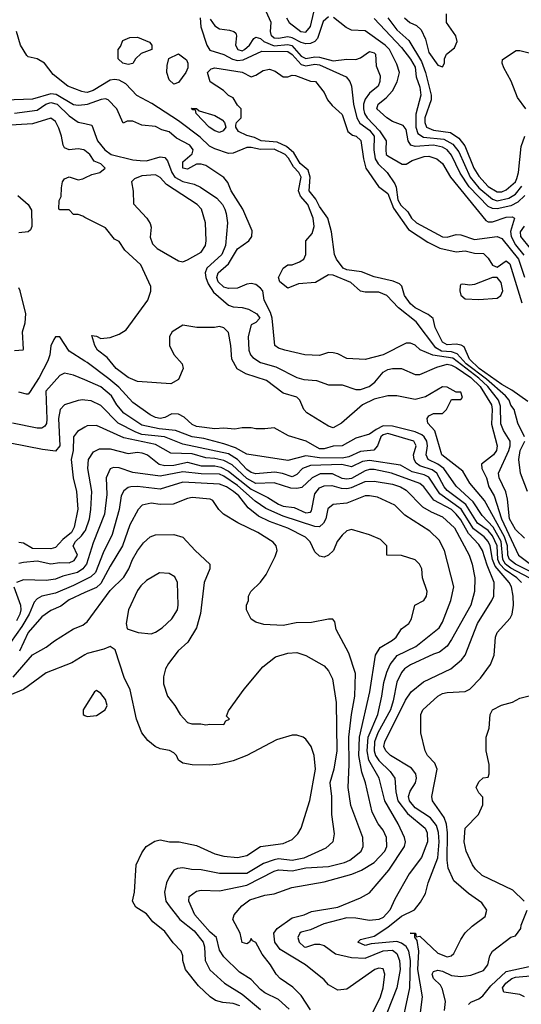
# Model space of a CAD drawing. Header units: inches. Extents: x 1793389 to 1900389, y 320802 to 470796.
# Tile 171 of 256: x 1819713 to 1821916, y 370917 to 375242. Entities that reach past the tile are written whole.
import ezdxf

# ---------------------------------------------------------------- set-up
doc = ezdxf.new("R2010")
doc.units = ezdxf.units.IN
doc.header["$MEASUREMENT"] = 0
doc.layers.add('B8317', color=7, linetype='Continuous')
doc.layers.add('B8327', color=7, linetype='Continuous')

msp = doc.modelspace()

# ---------------------------------------------------------------- linework, layer by layer
at = {"layer": 'B8317', "color": 2}
for points, elevation in [([(1820000, 374923.6), (1819985.9, 374925.9), (1819925.2, 374950), (1819860.5, 375000.5), (1819822, 375050), (1819790, 375069.6), (1819750, 375078.4), (1819744.2, 375084.2), (1819717.3, 375130), (1819699.7, 375190)], 198), ([(1820000, 374867.6), (1819970, 374865.1), (1819950, 374868.2), (1819873, 374913), (1819850, 374916.1), (1819770, 374893.1), (1819650, 374888.5)], 202), ([(1819690, 374831.3), (1819790, 374844.7), (1819828.8, 374871.2), (1819850, 374878), (1819877.4, 374870), (1819930, 374818.9), (1819970, 374791.8), (1820000, 374785.4)], 206), ([(1820000, 374666.4), (1819995.3, 374670), (1819970, 374674.5), (1819930, 374669.3), (1819910, 374679), (1819903.7, 374690), (1819897.6, 374730), (1819885.8, 374765.8), (1819870, 374794), (1819850, 374809.2), (1819770, 374784.2), (1819650, 374777)], 210), ([(1820000, 374373), (1819990, 374378), (1819970, 374386), (1819950, 374386), (1819930, 374406), (1819890, 374406), (1819886, 374410), (1819887.3, 374447.3), (1819895.3, 374464.7), (1819896.4, 374503.6), (1819902, 374530), (1819910, 374542), (1819930, 374551), (1819970, 374538), (1819990, 374542), (1820000, 374547)], 210), ([(1819705.5, 374470), (1819751.3, 374430), (1819764.9, 374404.9), (1819766, 374334), (1819760.7, 374319.3), (1819750.6, 374309.4), (1819710, 374306)], 210), ([(1819690, 373788), (1819729, 373791), (1819730, 373794), (1819725.4, 373870), (1819737.4, 373910), (1819739.7, 373950), (1819716.2, 374050), (1819710, 374064)], 214), ([(1820000, 373741.9), (1819930, 373786), (1819890, 373849), (1819870, 373849), (1819862.8, 373837.2), (1819850.4, 373809.6), (1819845.2, 373770), (1819836.3, 373743.7), (1819798.7, 373670), (1819755.8, 373604.2), (1819750, 373597.2), (1819742.8, 373597.2), (1819710, 373605.6)], 214), ([(1820000, 373659.4), (1819950, 373680.7), (1819910.7, 373689.3), (1819890, 373679), (1819828.8, 373610), (1819832.9, 373487.1), (1819831.6, 373468.4), (1819824.1, 373455.9), (1819810, 373447), (1819790, 373447.3), (1819682, 373470)], 218), ([(1820000, 373571), (1819990, 373572.3), (1819970, 373569.4), (1819910, 373549.4), (1819890.6, 373530), (1819883.6, 373490), (1819890.3, 373370), (1819870, 373347), (1819813.8, 373353.8), (1819528.7, 373410)], 222), ([(1820000, 373452.3), (1819966.6, 373433.4), (1819950.4, 373409.6), (1819948.8, 373350), (1819938.7, 373310), (1819948.9, 373228.9), (1819962.6, 373170), (1819968.3, 373091.7), (1819952.2, 373012.2), (1819941.1, 372990), (1819902.2, 372957.8), (1819870, 372923.6), (1819850, 372916.9), (1819770, 372918.3), (1819730, 372942.4), (1819710, 372945.1)], 226), ([(1819710, 372854.3), (1819730, 372859.6), (1819790, 372864.2), (1819850, 372851.8), (1819890, 372858), (1819930, 372856.3), (1819953.1, 372866.9), (1819966.7, 372890), (1819948.4, 372930), (1819958.4, 372950), (1819985.2, 372974.8), (1820000, 372995.2)], 230), ([(1820000, 372841.6), (1819990.4, 372830), (1819966.6, 372813.4), (1819902.4, 372797.6), (1819870, 372784.7), (1819830, 372778.9), (1819730, 372781.6), (1819698.8, 372770)], 234), ([(1820000, 372781.8), (1819950, 372756.4), (1819870, 372723.5), (1819811.3, 372710), (1819790, 372697.2), (1819776.7, 372683.3), (1819754.9, 372630), (1819722.9, 372577.1), (1819673.4, 372506.6)], 238), ([(1819688.2, 372750), (1819716.9, 372670), (1819718.5, 372650), (1819713.5, 372630), (1819698.8, 372601.2)], 234), ([(1820000, 372725.2), (1819930, 372693), (1819894, 372666), (1819850, 372647.3), (1819810, 372619.6), (1819750, 372549.5), (1819711.9, 372468.1)], 242), ([(1819685.5, 372354.5), (1819770, 372452), (1819830, 372486), (1819866.2, 372513.8), (1819950, 372566), (1819990, 372582.7), (1820000, 372589.9)], 246), ([(1820000, 372451.3), (1819942.5, 372417.5), (1819830, 372372.3), (1819730, 372299.5), (1819670, 372274.7)], 250), ([(1820000, 372222.8), (1819992, 372210), (1819992, 372190), (1820000, 372186)], 254)]:
    msp.add_lwpolyline(points, dxfattribs=dict(at, elevation=elevation))
at = {"layer": 'B8327', "color": 2}
for points, elevation in [([(1821070, 375254.3), (1821046.3, 375233.7), (1821020.6, 375159.4), (1821010, 375146.4), (1820990, 375136.5), (1820970, 375135.6), (1820950, 375140.8), (1820910, 375162), (1820890, 375166.4), (1820850, 375158.9), (1820830, 375160.3), (1820819.5, 375170), (1820814.4, 375190), (1820817.1, 375230), (1820780.5, 375310)], 206), ([(1820505.8, 375250), (1820509, 375210), (1820534.6, 375130), (1820548.1, 375108.1), (1820610, 375088.8), (1820647.6, 375067.6), (1820670, 375062.6), (1820694.1, 375065.9), (1820776.3, 375103.7), (1820890, 375102), (1820910, 375089.1), (1820950, 375045), (1820970, 375039), (1821010, 375045.8), (1821030, 375042.9), (1821147.3, 374990), (1821163, 374970), (1821170.3, 374950.3), (1821178.5, 374870), (1821193.6, 374810), (1821206.5, 374786.5), (1821250, 374756.2), (1821269.1, 374730), (1821268.2, 374670), (1821273.8, 374630), (1821287.8, 374607.8), (1821326.4, 374570), (1821360.7, 374520.7), (1821366.5, 374506.5), (1821374.3, 374450), (1821387.5, 374427.5), (1821417.4, 374397.4), (1821433.4, 374370), (1821455.5, 374350), (1821570, 374288.5), (1821590, 374286), (1821630, 374298), (1821650, 374297.1), (1821710, 374275.6), (1821810, 374288.8), (1821830, 374280.4), (1821903, 374190), (1821930, 374110.4)], 198), ([(1820550, 375244), (1820570, 375214), (1820590, 375201), (1820635.3, 375195.3), (1820654, 375190), (1820662, 375182), (1820664.7, 375170), (1820660.5, 375130), (1820671, 375110), (1820690, 375105.3), (1820700.9, 375110), (1820722.9, 375130), (1820741, 375159), (1820750, 375164.9), (1820770, 375159.5), (1820785.4, 375145.4), (1820830, 375126.6), (1820890, 375133.1), (1820908.2, 375128.2), (1820950, 375081.8), (1820970, 375071.3), (1821010, 375077.8), (1821030, 375076.5), (1821090, 375061.1), (1821150, 375068), (1821190, 375066.4), (1821210, 375074.4), (1821250, 375102), (1821270, 375096.3), (1821275.5, 375090), (1821279.2, 375039.2), (1821295.6, 374995.6), (1821294.9, 374970), (1821287.3, 374950), (1821250, 374919.5), (1821230, 374892.3), (1821222.8, 374870), (1821222.6, 374850), (1821227.2, 374830), (1821239, 374810), (1821293.4, 374753.4), (1821322.4, 374710), (1821320.5, 374670), (1821323, 374650), (1821330, 374643), (1821392.9, 374607.1), (1821410, 374606.8), (1821437.2, 374622.8), (1821490, 374640.4), (1821510, 374641.6), (1821544.7, 374630), (1821570, 374610.7), (1821604.9, 374550), (1821760.3, 374360.3), (1821770, 374353.4), (1821790, 374354.4), (1821850, 374374), (1821875.6, 374375.6), (1821886, 374370), (1821868.5, 374311.5), (1821871.1, 374290), (1821890, 374253.1), (1821926.7, 374206.7)], 202), ([(1820884.9, 375250), (1820897.3, 375230), (1820947.7, 375190), (1820970, 375187.2), (1820990, 375211), (1821005.3, 375274.7)], 210), ([(1821931.2, 374468.8), (1821900.5, 374439.5), (1821870, 374424.5), (1821810, 374410.2), (1821790, 374412.2), (1821770, 374421.5), (1821686.9, 374506.9), (1821647.7, 374567.7), (1821610, 374646.7), (1821590.1, 374670.1), (1821570, 374681.3), (1821530.2, 374690.2), (1821450, 374685.3), (1821430.3, 374690.3), (1821418.9, 374710), (1821410, 374758.8), (1821397.2, 374777.2), (1821350, 374794.8), (1821324.7, 374810), (1821281, 374850), (1821286.8, 374870), (1821322.3, 374897.7), (1821350.3, 374929.7), (1821371.2, 374968.8), (1821381.7, 375010), (1821370, 375046.8), (1821336.5, 375110), (1821318.7, 375130), (1821230, 375192.4), (1821170, 375195.8), (1821147, 375207), (1821091.9, 375251.9)], 206), ([(1821270, 375247), (1821390, 375119.5), (1821430, 375068.4), (1821450, 375033.4), (1821454.9, 374990), (1821470, 374944.7), (1821474, 374910), (1821453, 374827), (1821452.2, 374770), (1821461.7, 374741.7), (1821486.3, 374726.3), (1821576.4, 374716.4), (1821615.2, 374695.2), (1821641.7, 374661.7), (1821691.1, 374550), (1821730, 374502.8), (1821790, 374453.2), (1821810, 374446.5), (1821861.7, 374458.3), (1821890, 374475.3), (1821918.4, 374510)], 210), ([(1821330, 375250.4), (1821370, 375196.5), (1821422.6, 375150), (1821478, 375058), (1821495.2, 375010), (1821520.2, 374910), (1821520.3, 374890), (1821492.9, 374810), (1821491.7, 374790), (1821499.5, 374770), (1821530, 374756.9), (1821605.6, 374745.6), (1821641.7, 374721.7), (1821668, 374688), (1821707.2, 374590), (1821730, 374553.7), (1821770, 374509.1), (1821810, 374485), (1821830, 374485.2), (1821850, 374494.3), (1821889.7, 374530), (1821896.1, 374543.9), (1821903.1, 374570), (1821915.3, 374684.7), (1821931.8, 374730)], 214), ([(1821402.8, 375250), (1821426, 375230), (1821455.9, 375215.9), (1821476.7, 375196.7), (1821495.9, 375155.9), (1821510, 375098), (1821550, 375042), (1821570, 375034), (1821578, 375050), (1821578, 375070), (1821588, 375090), (1821622, 375118), (1821634, 375146), (1821628.7, 375170), (1821588, 375230), (1821587.3, 375267.3)], 218), ([(1821936.1, 374850), (1821899.3, 374899.3), (1821871.7, 374971.7), (1821838.7, 375030), (1821832, 375050), (1821832.9, 375067.1), (1821893.6, 375106.4), (1821910, 375106.8), (1821950, 375096.3)], 214), ([(1821944.6, 373564.6), (1821874.5, 373614.6), (1821830, 373638.7), (1821731.1, 373710), (1821688.8, 373750), (1821664.4, 373804.4), (1821651.9, 373811.9), (1821630, 373816), (1821590, 373813.6), (1821570, 373825.6), (1821538, 373890), (1821529.3, 373929.3), (1821506.8, 373946.8), (1821450, 373975.6), (1821430, 373994), (1821403.5, 374030), (1821391.2, 374071.2), (1821381.6, 374081.6), (1821353, 374093), (1821270, 374111.8), (1821214, 374134), (1821150, 374142.4), (1821133.2, 374150), (1821104, 374190), (1821095.3, 374210), (1821082.9, 374310), (1821066.6, 374370), (1821030, 374420.9), (1821013.7, 374453.7), (1820984.7, 374490), (1820988.7, 374550), (1820980.1, 374580.1), (1820944.4, 374610), (1820917.3, 374657.3), (1820884.9, 374685), (1820843.9, 374703.9), (1820774, 374710), (1820744.2, 374724.2), (1820710, 374732.3), (1820674, 374750), (1820662, 374770), (1820662, 374778), (1820666, 374790), (1820686, 374810), (1820686, 374850), (1820670, 374866), (1820650, 374898), (1820630, 374908), (1820608, 374930), (1820549.2, 374969.2), (1820538, 375010), (1820554.6, 375025.4), (1820570, 375030.4), (1820690.4, 375010.4), (1820730, 374991.3), (1820750, 374998), (1820782, 375018), (1820810, 375024.7), (1820835.3, 375015.3), (1820870, 374991.3), (1820890, 374991.3), (1820910, 374998), (1820924, 374996), (1820990, 374971.3), (1821012, 374970), (1821050, 374922), (1821064.7, 374890), (1821085.2, 374865.2), (1821130, 374824.7), (1821154.8, 374750), (1821174.4, 374734.4), (1821190.8, 374730), (1821211.7, 374711.7), (1821222.4, 374630), (1821232.7, 374590), (1821288.9, 374508.9), (1821330, 374478), (1821354.2, 374414.2), (1821420.2, 374320.2), (1821504.7, 374264.7), (1821557.8, 374237.8), (1821630, 374221.3), (1821670, 374226), (1821710, 374216.4), (1821750, 374214), (1821770, 374194.8), (1821790, 374162.8), (1821810, 374154), (1821850, 374182.8), (1821866, 374170), (1821917.7, 373997.7)], 194), ([(1821929.6, 373410), (1821901.2, 373470), (1821885.2, 373530), (1821870, 373549), (1821863.1, 373570), (1821846.9, 373590), (1821762.4, 373662.4), (1821674.3, 373730), (1821634.1, 373774.1), (1821610, 373783), (1821566, 373786), (1821539.9, 373799.9), (1821454.1, 373914.1), (1821376.2, 373976.2), (1821325.2, 374030), (1821290, 374045.1), (1821230, 374044.5), (1821210, 374049.6), (1821167.3, 374087.3), (1821090, 374119.7), (1821070, 374120.5), (1821012.7, 374087.3), (1820938, 374082), (1820890, 374062.7), (1820855.3, 374090), (1820849.2, 374110), (1820870, 374150.7), (1820890, 374164.9), (1820910, 374165.5), (1820942.4, 374177.6), (1820961.2, 374190), (1820969.4, 374210), (1820969.2, 374270.8), (1820997, 374303), (1821006.8, 374333.2), (1821001.6, 374370), (1820979.2, 374430), (1820946.3, 374466.3), (1820937.2, 374490), (1820949.8, 374550), (1820939.3, 374570), (1820915.8, 374595.8), (1820893.6, 374633.6), (1820878.5, 374650), (1820830, 374672.9), (1820770, 374671.6), (1820730, 374680.4), (1820710, 374679.7), (1820650, 374655.6), (1820630, 374653.6), (1820570, 374674.7), (1820546.6, 374686.6), (1820505.8, 374725.8), (1820410, 374798), (1820293.5, 374873.5), (1820228, 374908), (1820179.3, 374959.3), (1820150, 374975.6), (1820130, 374979.6), (1820110, 374976.2), (1820036.3, 374930), (1820010, 374922), (1820000, 374923.6)], 198), ([(1821930, 372963.7), (1821890, 373002.9), (1821863.5, 373050), (1821855.2, 373135.2), (1821847.2, 373167.2), (1821818.4, 373230), (1821816.2, 373250), (1821861, 373350), (1821866.9, 373370), (1821866.3, 373390), (1821838, 373438), (1821826.6, 373466.6), (1821824.7, 373544.7), (1821816.1, 373570), (1821768.3, 373630), (1821730, 373666.4), (1821615.4, 373755.4), (1821528, 373767.9), (1821471.8, 373791.8), (1821450, 373812.7), (1821430, 373821.2), (1821410, 373821.2), (1821310, 373769.6), (1821230, 373749.2), (1821150, 373754), (1821110, 373774), (1821090, 373779), (1821070, 373779.3), (1821030, 373766.6), (1820966, 373770), (1820878, 373790), (1820850, 373799.3), (1820834, 373810), (1820822.4, 373930), (1820815.2, 373955.2), (1820786.9, 374010), (1820780.5, 374050), (1820770, 374062.9), (1820750, 374078), (1820730, 374082.9), (1820710, 374079.5), (1820670, 374062.9), (1820630, 374060.5), (1820610, 374066.9), (1820584.8, 374090), (1820578.3, 374110), (1820584.7, 374130), (1820630.8, 374169.2), (1820670, 374235.5), (1820719, 374270), (1820733.2, 374290), (1820733.6, 374313.6), (1820692.7, 374410), (1820642, 374490), (1820627.2, 374527.2), (1820610, 374549), (1820530, 374600.9), (1820510, 374607), (1820490, 374606.6), (1820450, 374584.5), (1820429.6, 374590), (1820430, 374618), (1820470, 374652), (1820474.5, 374670), (1820460.9, 374690), (1820401.7, 374721.7), (1820370, 374749.2), (1820338, 374758), (1820310, 374773.2), (1820250, 374778), (1820210, 374795.3), (1820184.7, 374795.3), (1820167.3, 374787.3), (1820139.3, 374850), (1820102, 374890), (1820090, 374893.6), (1820071.5, 374891.5), (1820010, 374868.5), (1820000, 374867.6)], 202), ([(1820000, 374785.4), (1820030, 374779), (1820055.6, 374710), (1820087.6, 374670), (1820115.1, 374650), (1820210, 374625.6), (1820242.7, 374622.7), (1820270, 374622.4), (1820330, 374638.7), (1820350, 374635.6), (1820362, 374622), (1820380.9, 374570), (1820394.3, 374550), (1820430, 374530.8), (1820479.8, 374519.7), (1820506.7, 374506.7), (1820578.4, 374458.4), (1820603.6, 374430), (1820613.6, 374410), (1820620.5, 374390), (1820625.1, 374350), (1820617.7, 374250), (1820600.5, 374210), (1820534.7, 374150), (1820527.8, 374130), (1820531, 374110), (1820541.4, 374081.4), (1820564.7, 374044.7), (1820630, 373988), (1820650, 373980.5), (1820690, 373978), (1820718, 373970), (1820755.3, 373950), (1820768, 373930), (1820750, 373912), (1820730, 373902), (1820716.2, 373850), (1820719.6, 373790), (1820727, 373770), (1820737.7, 373757.7), (1820770, 373736.2), (1820837.5, 373717.5), (1820930, 373669.6), (1820961.7, 373661.7), (1821016.3, 373656.3), (1821070, 373637.2), (1821130, 373638.4), (1821190, 373618), (1821210, 373616.9), (1821247.7, 373630), (1821272.4, 373650), (1821310, 373694), (1821330, 373705.6), (1821350, 373709.6), (1821390, 373709.6), (1821450, 373683.6), (1821470, 373683.6), (1821544.8, 373715.2), (1821590, 373728), (1821610, 373724.4), (1821630, 373713.5), (1821694, 373670), (1821735.3, 373630), (1821785.1, 373550), (1821788.6, 373530), (1821784.5, 373464.5), (1821809.7, 373370), (1821806.3, 373350), (1821793.3, 373330), (1821741.2, 373290), (1821742.9, 373270), (1821763.1, 373230), (1821773.7, 373190), (1821797.3, 373150), (1821828.4, 373050), (1821903, 372890), (1821950, 372854.2)], 206), ([(1820000, 374547), (1820030, 374562), (1820066, 374570), (1820088, 374590), (1820070, 374608), (1820040.2, 374620.2), (1820021.2, 374650), (1820000, 374666.4)], 210), ([(1821983.4, 372803.4), (1821889.7, 372850), (1821863.7, 372870), (1821856.2, 372890), (1821854.5, 372930), (1821842.5, 372970), (1821753.7, 373130), (1821690, 373206.6), (1821658.5, 373258.5), (1821567.6, 373330), (1821536.3, 373436.3), (1821505.2, 373470), (1821502, 373490), (1821510, 373502), (1821530, 373512), (1821570, 373512), (1821588, 373530), (1821610, 373574), (1821650, 373574), (1821658, 373582), (1821650, 373606), (1821630, 373606), (1821590, 373628), (1821570, 373628.7), (1821494.8, 373585.2), (1821450, 373573.2), (1821369.3, 373589.3), (1821330, 373589.2), (1821270, 373575.6), (1821218.8, 373550), (1821126.8, 373470), (1821089.6, 373449.6), (1821070, 373457), (1820974.8, 373514.8), (1820961.2, 373530), (1820944, 373570), (1820930, 373584), (1820870, 373601.2), (1820796.6, 373656.6), (1820705.6, 373685.6), (1820667.6, 373707.6), (1820645.2, 373750), (1820640.9, 373810), (1820630, 373868), (1820610, 373888.7), (1820590, 373894), (1820569.1, 373889.1), (1820490.7, 373889.3), (1820430, 373899.3), (1820383, 373870), (1820370.6, 373850), (1820370.7, 373810), (1820390.5, 373770.5), (1820426.8, 373730), (1820430.6, 373710), (1820410, 373662), (1820377.3, 373642.7), (1820230, 373652.3), (1820190, 373669.6), (1820137, 373710), (1820098, 373758), (1820055.3, 373790), (1820044, 373810), (1820030, 373854), (1820050, 373852), (1820070, 373842), (1820110, 373846), (1820150, 373860.7), (1820181, 373879), (1820275.8, 374010), (1820289.4, 374049.4), (1820289.4, 374070), (1820245.6, 374165.6), (1820175.3, 374230), (1820150, 374268), (1820130, 374278), (1820090, 374328), (1820000, 374373)], 210), ([(1821956.2, 374236.2), (1821913.7, 374290), (1821912, 374310), (1821930, 374334.3)], 206), ([(1821950.9, 372790), (1821870, 372832.5), (1821847.1, 372850), (1821834.4, 372870), (1821827, 372950), (1821792.8, 373012.8), (1821743.7, 373063.7), (1821704.4, 373124.4), (1821630, 373193.3), (1821576, 373270), (1821550, 373288.9), (1821507.6, 373310), (1821497.4, 373330), (1821504.2, 373370), (1821500.4, 373390), (1821489.8, 373409.8), (1821478.8, 373418.8), (1821450, 373432), (1821350, 373455.8), (1821310, 373457.2), (1821278.2, 373441.8), (1821250, 373420.5), (1821190, 373403.6), (1821130, 373369.4), (1821090, 373368.2), (1821050, 373356.4), (1821030, 373356.9), (1820970.9, 373390.9), (1820893.3, 373413.3), (1820830, 373448.7), (1820790, 373444), (1820750, 373444), (1820730, 373449), (1820690, 373449), (1820657.3, 373442.7), (1820610, 373447.3), (1820570, 373445.1), (1820490, 373454.7), (1820470, 373464.2), (1820435.6, 373495.6), (1820410, 373509.5), (1820382, 373510), (1820350, 373494), (1820330.3, 373489.7), (1820310, 373494.3), (1820286.2, 373506.2), (1820210, 373559.6), (1820148, 373628), (1820104.7, 373664.7), (1820010, 373735.6), (1820000, 373741.9)], 214), ([(1821916.4, 372770), (1821896.9, 372790), (1821844.7, 372824.7), (1821821.1, 372850), (1821812.5, 372870), (1821809.2, 372930), (1821790, 372975.3), (1821770, 372997.4), (1821723.8, 373030), (1821671.9, 373111.9), (1821590, 373174), (1821576.8, 373190), (1821544.4, 373250), (1821524.5, 373264.5), (1821470, 373282.8), (1821454.3, 373294.3), (1821444.8, 373310), (1821443.1, 373330), (1821454, 373370), (1821444.5, 373390), (1821330, 373423.9), (1821310, 373418.5), (1821299.5, 373410), (1821284.4, 373370), (1821268.8, 373351.2), (1821210, 373345.1), (1821158.9, 373321.1), (1821130, 373316.1), (1821030, 373317.7), (1820970, 373326), (1820890, 373305.6), (1820710, 373333.3), (1820661.1, 373361.1), (1820610, 373379.2), (1820522.6, 373402.6), (1820470, 373409.8), (1820396.9, 373436.9), (1820325.2, 373445.2), (1820250, 373460.4), (1820170, 373513.6), (1820140.5, 373550), (1820116.3, 373590), (1820070, 373629.7), (1820000, 373659.4)], 218), ([(1821471.2, 370870), (1821482, 370950), (1821461.1, 371070), (1821466.4, 371150), (1821458, 371198), (1821448, 371212), (1821448, 371228), (1821428, 371230), (1821451.3, 371230), (1821454, 371214), (1821470, 371216), (1821550, 371141.3), (1821590, 371126), (1821608, 371130), (1821620.2, 371139.8), (1821650, 371201), (1821669.6, 371230.4), (1821700.1, 371259.9), (1821757, 371303), (1821764, 371330), (1821742.5, 371362.5), (1821683.9, 371403.9), (1821619.3, 371459.3), (1821594.9, 371514.9), (1821589.8, 371549.8), (1821592.1, 371670), (1821587.9, 371707.9), (1821577.8, 371737.8), (1821526, 371810), (1821522.7, 371830), (1821547, 371950), (1821536.6, 371976.6), (1821504, 372010), (1821494, 372030), (1821474, 372110), (1821474, 372190), (1821484, 372210), (1821548.7, 372270), (1821570, 372282.8), (1821590, 372286.8), (1821670, 372290.8), (1821690, 372301), (1821737.2, 372350), (1821781.2, 372410), (1821797.2, 372450), (1821802.7, 372530), (1821809.3, 372550), (1821867.2, 372612.8), (1821876, 372630), (1821881.6, 372670), (1821880.5, 372710), (1821872.8, 372750), (1821862.6, 372770), (1821800.9, 372840.9), (1821789.9, 372870), (1821778.9, 372930), (1821770, 372949.6), (1821752.4, 372970), (1821705.6, 373005.6), (1821652.3, 373092.3), (1821558.5, 373158.5), (1821510, 373232), (1821490, 373242.2), (1821436, 373256), (1821385.4, 373285.4), (1821250, 373306), (1821219.1, 373300.9), (1821170, 373278.3), (1821127.9, 373287.9), (1820990, 373283.9), (1820955.5, 373270), (1820930, 373244.5), (1820910, 373233.6), (1820867.9, 373247.9), (1820833.7, 373253.7), (1820750, 373247.4), (1820730, 373252.6), (1820710, 373266), (1820669.7, 373310), (1820630, 373334.4), (1820430, 373377.6), (1820349.2, 373410), (1820250, 373420.2), (1820222.9, 373430), (1820145.6, 373470), (1820070, 373547), (1820027.5, 373567.5), (1820000, 373571)], 222), ([(1821383.7, 370790), (1821426, 370990), (1821429.8, 371110), (1821422.3, 371150), (1821410, 371171.1), (1821390, 371185.3), (1821370, 371192.7), (1821256.8, 371183.2), (1821230, 371175.3), (1821198, 371190), (1821210, 371202), (1821270, 371216.3), (1821330, 371255.6), (1821390, 371304.6), (1821447.3, 371332.7), (1821473.8, 371366.2), (1821495.9, 371404.1), (1821507.3, 371450), (1821550, 371561), (1821555, 371630), (1821552.3, 371672.3), (1821542.9, 371702.9), (1821516.5, 371736.5), (1821450, 371779.7), (1821425.4, 371810), (1821420.5, 371830), (1821427.3, 371852.7), (1821451.8, 371890), (1821456.2, 371910), (1821452.3, 371930), (1821434.1, 371954.2), (1821340.9, 372010), (1821320.9, 372030), (1821312.3, 372050), (1821316.2, 372070), (1821406.9, 372253.1), (1821432, 372290), (1821486.5, 372333.5), (1821606, 372390), (1821653.2, 372430), (1821669.6, 372450.4), (1821724.2, 372590), (1821787, 372690), (1821794.5, 372710), (1821796.9, 372770), (1821765.7, 372845.7), (1821746, 372910), (1821730, 372936.3), (1821684.7, 372984.7), (1821650, 373044.7), (1821629.8, 373070), (1821609.7, 373090), (1821531.4, 373131.4), (1821487.6, 373190), (1821470, 373204.7), (1821345.2, 373250), (1821270, 373266.2), (1821250, 373266), (1821230, 373260.4), (1821170, 373227), (1821150, 373223.1), (1821130, 373226.6), (1821086.7, 373246.7), (1821032.4, 373247.6), (1820997.1, 373230), (1820952.4, 373187.6), (1820930, 373182.2), (1820904.2, 373184.2), (1820830, 373208), (1820750, 373205), (1820710, 373225.8), (1820645.8, 373285.8), (1820610, 373305.7), (1820570, 373314.8), (1820530, 373317.8), (1820470, 373335.3), (1820377.2, 373337.2), (1820310, 373376), (1820170, 373405.4), (1820050, 373459.5), (1820010, 373458), (1820000, 373452.3)], 226), ([(1821942.7, 373170), (1821911.6, 373250), (1821904.7, 373310), (1821911.2, 373350), (1821931.6, 373390)], 198), ([(1820000, 372995.2), (1820002, 372998), (1820020.3, 373050), (1820026, 373090), (1820030.3, 373170), (1820012.4, 373270), (1820014.9, 373310), (1820037, 373343), (1820063.1, 373356.9), (1820110, 373356.9), (1820190, 373336.2), (1820230, 373342), (1820250, 373339.6), (1820275.1, 373330), (1820326, 373290), (1820350, 373283.1), (1820390, 373284.8), (1820450, 373298.2), (1820510, 373282.5), (1820570, 373281.5), (1820596.6, 373276.7), (1820630, 373259.3), (1820730, 373179.8), (1820803.1, 373143.1), (1820850, 373113), (1820870, 373104.7), (1820918.9, 373098.9), (1820970, 373075.1), (1820990, 373078), (1820994.9, 373085.1), (1821010, 373159.3), (1821030, 373185.6), (1821050, 373194.7), (1821084.2, 373195.8), (1821124.5, 373184.5), (1821150, 373182.7), (1821170, 373186.2), (1821230, 373213.3), (1821270, 373215.1), (1821350, 373202), (1821385.2, 373190), (1821410, 373175.1), (1821482.4, 373102.4), (1821519.5, 373079.5), (1821570, 373057.6), (1821622.4, 373010), (1821687, 372890), (1821700.7, 372850), (1821712, 372790), (1821709.6, 372730), (1821693.6, 372670), (1821610, 372518.8), (1821590, 372490.7), (1821556.6, 372463.4), (1821530, 372455.5), (1821430, 372408.2), (1821403.7, 372390), (1821390, 372374), (1821368.7, 372331.3), (1821353.5, 372250), (1821340.9, 372210), (1821286.2, 372110), (1821270.7, 372070), (1821269.9, 372030), (1821275.8, 372010), (1821290, 371988.3), (1821339.8, 371939.8), (1821360.5, 371910), (1821364.4, 371850), (1821373.3, 371810), (1821415.6, 371755.5), (1821493.3, 371690), (1821503, 371670), (1821503.6, 371630), (1821477.7, 371562.3), (1821423.7, 371490), (1821360.8, 371379.2), (1821338, 371330), (1821310, 371298), (1821290, 371288.9), (1821250, 371284.6), (1821190, 371295.8), (1821150, 371296.2), (1821048.7, 371270), (1820990, 371244), (1820950, 371233.4), (1820944, 371230), (1820934, 371210), (1820941.2, 371190), (1820962, 371170), (1820970, 371167.3), (1821010, 371180.7), (1821030, 371181.6), (1821050, 371175.6), (1821099.4, 371139.4), (1821170, 371122.2), (1821230, 371119.8), (1821308.8, 371151.2), (1821350, 371155.3), (1821370, 371140.9), (1821381.7, 371110), (1821383.5, 371070), (1821369.7, 370990), (1821306.3, 370830)], 230), ([(1821179.3, 370710), (1821296.9, 370950), (1821309.6, 370990), (1821317, 371050), (1821310, 371073.2), (1821290, 371076), (1821272, 371070), (1821150, 370984), (1821110, 370979), (1821070, 371002), (1821050, 371024), (1820969, 371090), (1820857.5, 371157.5), (1820833.6, 371190), (1820829.5, 371230), (1820844, 371250), (1820910, 371296.4), (1820962, 371310), (1820994.9, 371325.1), (1821110, 371344), (1821210, 371384.7), (1821250, 371406), (1821333.6, 371506.4), (1821403.7, 371610), (1821407, 371630), (1821403.7, 371650), (1821375.6, 371710), (1821316.3, 371810), (1821291.5, 371910), (1821245.8, 371990), (1821239.4, 372030), (1821243.2, 372090), (1821285.4, 372190), (1821304, 372270), (1821312.4, 372330), (1821324.7, 372375.3), (1821339.7, 372410), (1821371, 372449), (1821452.1, 372487.9), (1821554.5, 372570), (1821570, 372596), (1821607, 372690), (1821619.5, 372750), (1821579.3, 372910), (1821555.9, 372955.9), (1821514.9, 372994.9), (1821404.9, 373064.9), (1821361.2, 373110), (1821284.2, 373144.2), (1821250, 373149.6), (1821230, 373149.6), (1821150, 373118.4), (1821090, 373112.3), (1821066.7, 373093.3), (1821057.1, 373050), (1821048, 373030), (1821030, 373014), (1821010, 373015.8), (1820870, 373060.8), (1820794.5, 373094.6), (1820747.1, 373127.1), (1820670, 373196), (1820610, 373237.1), (1820590, 373245), (1820510, 373246.8), (1820430, 373255), (1820330, 373236), (1820210, 373253.3), (1820150, 373273.6), (1820124.9, 373275.1), (1820110, 373269.2), (1820092.7, 373230), (1820096, 373156), (1820086, 373070), (1820036.3, 372943.7), (1820007, 372850), (1820000, 372841.6)], 234), ([(1820990, 370893.2), (1820950, 370956), (1820912.6, 370992.6), (1820857.2, 371030), (1820839.3, 371050), (1820815.1, 371090), (1820777.6, 371137.6), (1820750, 371188), (1820735.3, 371195.3), (1820730, 371206), (1820722, 371190), (1820710, 371182), (1820690, 371188.7), (1820681.2, 371230), (1820648.7, 371290), (1820655.3, 371310), (1820689, 371350), (1820724.2, 371375.8), (1820790, 371396.4), (1820830, 371402), (1820908, 371430), (1821050, 371455.3), (1821171, 371489), (1821213.5, 371506.5), (1821270, 371539.3), (1821316.9, 371590), (1821325.6, 371610), (1821323.6, 371650), (1821310, 371681.2), (1821287, 371710), (1821260.5, 371760.5), (1821231.2, 371890), (1821216.1, 371936.1), (1821201.8, 372010), (1821205.1, 372090), (1821251.1, 372290), (1821275.1, 372450), (1821296.2, 372483.8), (1821350, 372516.3), (1821366, 372530), (1821390, 372566), (1821422, 372590), (1821433.2, 372610), (1821448.7, 372670), (1821488, 372690), (1821499, 372710), (1821502, 372730), (1821482, 372790), (1821479, 372830), (1821468.7, 372850), (1821450, 372868.7), (1821390, 372888.7), (1821326, 372890), (1821326, 372930), (1821298, 372958), (1821250, 372979), (1821170, 373002), (1821150, 372997.2), (1821130, 372977.2), (1821107.7, 372950), (1821090.8, 372910), (1821070, 372889), (1821050, 372881.2), (1821030, 372885.2), (1821010, 372904), (1820988.2, 372948.2), (1820968.3, 372968.3), (1820890, 373008), (1820810, 373037.7), (1820761.3, 373061.3), (1820716.9, 373096.9), (1820675.1, 373150), (1820652.8, 373170), (1820622, 373190), (1820590, 373202.2), (1820430, 373209.7), (1820330, 373179.7), (1820230, 373191.1), (1820202, 373190), (1820190, 373187), (1820170, 373172.3), (1820159.3, 373150), (1820150.4, 373090), (1820119.6, 372980.4), (1820080.5, 372899.5), (1820046.2, 372813.8), (1820025.3, 372794.7), (1820000, 372781.8)], 238), ([(1820896, 370896), (1820850, 370938.4), (1820790, 370967.3), (1820770, 370982), (1820730, 371026), (1820678.3, 371058.3), (1820610, 371126), (1820590, 371155.3), (1820577, 371210), (1820550, 371234), (1820482.9, 371310), (1820456, 371370), (1820457.2, 371390), (1820490, 371413.4), (1820510, 371418), (1820590, 371414.9), (1820710, 371440.3), (1820830, 371502), (1820850, 371507), (1820910, 371502.6), (1820970, 371516.1), (1821070, 371522.6), (1821140.1, 371539.9), (1821162.7, 371550), (1821190, 371570.6), (1821212, 371590), (1821220.9, 371610), (1821219.5, 371650), (1821167.3, 371790), (1821155.6, 371870), (1821160.5, 371970), (1821158.5, 372090), (1821169.7, 372190.3), (1821184.2, 372270), (1821187.3, 372370), (1821158.9, 372458.9), (1821103.2, 372563.2), (1821097.2, 372597.2), (1821088.7, 372608.7), (1821070, 372609), (1820994.6, 372594.6), (1820927.1, 372592.9), (1820870, 372581.2), (1820784.7, 372584.7), (1820750, 372595.3), (1820729.3, 372609.3), (1820708.7, 372650), (1820708.7, 372670), (1820718, 372690), (1820718, 372710), (1820728.7, 372730), (1820770, 372771.3), (1820795.5, 372804.5), (1820835.5, 372884.5), (1820844, 372910), (1820839, 372930), (1820826.3, 372946.3), (1820759, 372990), (1820671.8, 373031.8), (1820608, 373070), (1820588, 373090), (1820562, 373130), (1820550, 373136), (1820470, 373142.7), (1820450, 373139.3), (1820386.6, 373113.4), (1820330, 373111.6), (1820290, 373118.4), (1820251.3, 373110), (1820234, 373090), (1820197, 373023), (1820165.3, 372930), (1820110, 372840.9), (1820070, 372766), (1820050, 372748.2), (1820000, 372725.2)], 242), ([(1820000, 372589.9), (1820010, 372597.2), (1820110, 372734.5), (1820170, 372792.7), (1820192.7, 372830), (1820208.2, 372870), (1820230, 372909), (1820256.7, 372943.3), (1820286, 372970), (1820310, 372979.3), (1820390, 372981.2), (1820429.4, 372969.4), (1820484, 372910), (1820548.7, 372850), (1820548.7, 372830), (1820522.7, 372770), (1820506.8, 372633.2), (1820489.5, 372570.5), (1820452, 372508), (1820408.7, 372470), (1820366.3, 372413.7), (1820354, 372390), (1820344.7, 372355.3), (1820344.7, 372324.7), (1820362, 372270), (1820395.3, 372230), (1820418, 372190), (1820450, 372155.3), (1820469.3, 372149.3), (1820509.1, 372149.1), (1820530, 372144), (1820548, 372148), (1820610, 372146), (1820618, 372162), (1820634, 372170), (1820622, 372182), (1820630, 372206), (1820698.5, 372301.5), (1820781.3, 372398.7), (1820836.1, 372443.9), (1820890, 372459.5), (1820930, 372462.7), (1820970, 372449.2), (1821050, 372404), (1821070, 372382), (1821087.2, 372347.2), (1821102.5, 372242.5), (1821105.6, 372030), (1821093, 371950), (1821075.1, 371890), (1821082.9, 371830), (1821082, 371750), (1821093.6, 371666.4), (1821089, 371630), (1821057.2, 371602.8), (1820961, 371559), (1820910, 371548.1), (1820850, 371555.8), (1820830, 371551.6), (1820784.2, 371535.8), (1820710, 371491.8), (1820590, 371491.6), (1820510, 371507), (1820468.4, 371508.4), (1820430, 371516.3), (1820406.8, 371513.2), (1820390, 371506), (1820370, 371476), (1820357.6, 371450), (1820349.3, 371409.3), (1820354.5, 371370), (1820369.5, 371350), (1820416.2, 371290), (1820479.2, 371239.2), (1820518.9, 371190), (1820525.4, 371170), (1820527.8, 371110), (1820548.5, 371068.5), (1820612.3, 371010), (1820690, 370961.3), (1820770, 370893.6)], 246), ([(1820680.7, 370910), (1820650, 370921.1), (1820604.7, 370924.7), (1820573.8, 370933.8), (1820549.6, 370949.6), (1820498, 370998), (1820442, 371070), (1820429.1, 371109.1), (1820429, 371130), (1820422, 371150), (1820387.2, 371187.2), (1820350, 371237.2), (1820298.6, 371278.6), (1820270, 371314), (1820223.7, 371343.7), (1820209, 371370), (1820217.2, 371410), (1820225.2, 371530), (1820250, 371582), (1820268.7, 371610), (1820306.3, 371633.7), (1820330, 371638.8), (1820370.9, 371630.9), (1820414, 371630), (1820490, 371614), (1820570, 371578), (1820610, 371567.7), (1820670, 371562), (1820710, 371570.7), (1820770, 371610.7), (1820870, 371624), (1820910, 371641), (1820934.2, 371665.8), (1820949.2, 371690), (1820987.3, 371812.7), (1821012, 371950), (1821006, 372010), (1820993.2, 372050), (1820970, 372082), (1820958, 372090), (1820930, 372099), (1820910, 372099), (1820841.1, 372078.9), (1820711.3, 372010), (1820650, 371987), (1820590, 371972), (1820546.8, 371966.8), (1820470, 371969.4), (1820430, 371976), (1820410, 371989), (1820401.2, 372010), (1820390, 372021.2), (1820371.6, 372031.6), (1820330, 372039.3), (1820308.7, 372050), (1820276, 372076), (1820250, 372108.7), (1820227, 372170), (1820198, 372298), (1820171.9, 372351.9), (1820133.2, 372473.2), (1820110, 372488.7), (1820083.5, 372476.5), (1820010, 372457.2), (1820000, 372451.3)], 250), ([(1820000, 372186), (1820010, 372181), (1820050, 372186), (1820088.7, 372210), (1820097.2, 372230), (1820090, 372255.3), (1820070, 372282), (1820050, 372295.3), (1820042, 372290), (1820000, 372222.8)], 254), ([(1821929, 371370), (1821878, 371418), (1821743.3, 371483.3), (1821714.5, 371510), (1821700.9, 371530), (1821674, 371590), (1821665.2, 371630), (1821669.2, 371690), (1821728, 371750), (1821747.3, 371792.7), (1821747.3, 371827.3), (1821730, 371846), (1821718, 371870), (1821730, 371894), (1821748.7, 371911.3), (1821770, 371914), (1821775.3, 371930), (1821774, 371970), (1821762, 372030), (1821762, 372090), (1821774, 372130), (1821779, 372190), (1821789, 372210), (1821829.4, 372230.6), (1821876.5, 372243.5), (1821910, 372262), (1821950, 372272)], 218), ([(1821579, 370890), (1821583.7, 370930), (1821570, 370984), (1821561.3, 371001.3), (1821529.6, 371030), (1821524.5, 371050), (1821530, 371061), (1821550, 371067.3), (1821570, 371063), (1821610, 371043), (1821650, 371039.5), (1821694.5, 371045.5), (1821750, 371064.9), (1821769.3, 371090), (1821777.2, 371130), (1821788.7, 371150), (1821870, 371211.3), (1821890, 371218), (1821914, 371250), (1821915.3, 371264.7), (1821942, 371330)], 218), ([(1821684, 370916), (1821694, 370926), (1821730, 370940.7), (1821746.2, 370953.8), (1821782, 370998), (1821850, 371061.7), (1821950, 371083.1)], 214), ([(1821929.3, 370950), (1821910, 370959.7), (1821839, 370970), (1821833.6, 370990), (1821848.3, 371010), (1821874, 371030), (1821890, 371036.3), (1822070, 371052.7)], 210)]:
    msp.add_lwpolyline(points, dxfattribs=dict(at, elevation=elevation))
for points, elevation in [([(1820190, 375045.2), (1820166, 375050), (1820146, 375070), (1820146, 375110), (1820156.4, 375123.6), (1820166, 375150), (1820196.4, 375163.6), (1820230, 375164.7), (1820283.6, 375143.6), (1820294, 375130), (1820294, 375110), (1820247.3, 375092.7), (1820222, 375070), (1820210, 375048.7)], 194), ([(1820390, 374958), (1820370, 374978), (1820359, 375010), (1820360.2, 375039.8), (1820368.7, 375071.3), (1820410, 375092), (1820446, 375066), (1820451.3, 375050), (1820451, 375030), (1820442.8, 375010), (1820410, 374966)], 194), ([(1820590, 374746), (1820570, 374753.2), (1820546, 374770), (1820488, 374830), (1820486, 374846), (1820474, 374846), (1820467.3, 374852.7), (1820490, 374852), (1820502, 374842), (1820570, 374821), (1820602, 374802), (1820612, 374790), (1820618, 374770), (1820606.4, 374753.6)], 194), ([(1820310, 374560.9), (1820250, 374556.2), (1820218, 374542), (1820204.7, 374530), (1820211.6, 374488.4), (1820212.7, 374432.7), (1820272, 374370), (1820286.4, 374346.4), (1820291.3, 374330), (1820286, 374286), (1820296.9, 374256.9), (1820316.9, 374236.9), (1820410, 374182), (1820430, 374178), (1820450, 374186.8), (1820510, 374221), (1820529.2, 374250), (1820532.3, 374270), (1820529.4, 374350), (1820512.3, 374410), (1820492.7, 374430), (1820357.7, 374517.7), (1820330, 374549.2)], 210), ([(1821790, 374109.2), (1821710, 374078.7), (1821690, 374076.2), (1821659.8, 374080.2), (1821650, 374079), (1821646.9, 374073.1), (1821645.3, 374050), (1821650, 374031.3), (1821670, 374014.9), (1821730, 374013.1), (1821810, 374018), (1821826, 374030), (1821834, 374050), (1821827, 374087), (1821810, 374109)], 194), ([(1820327.5, 372812.5), (1820270, 372779), (1820244.7, 372755.3), (1820230, 372734), (1820191, 372650), (1820181, 372590), (1820186, 372566), (1820234, 372550), (1820290, 372544), (1820310, 372550.8), (1820339, 372570), (1820381.2, 372610), (1820406, 372650), (1820409.3, 372670), (1820406, 372770), (1820394.8, 372794.8), (1820370, 372809.2)], 250)]:
    msp.add_lwpolyline(points, close=True, dxfattribs=dict(at, elevation=elevation))

doc.saveas('drawing.dxf')
